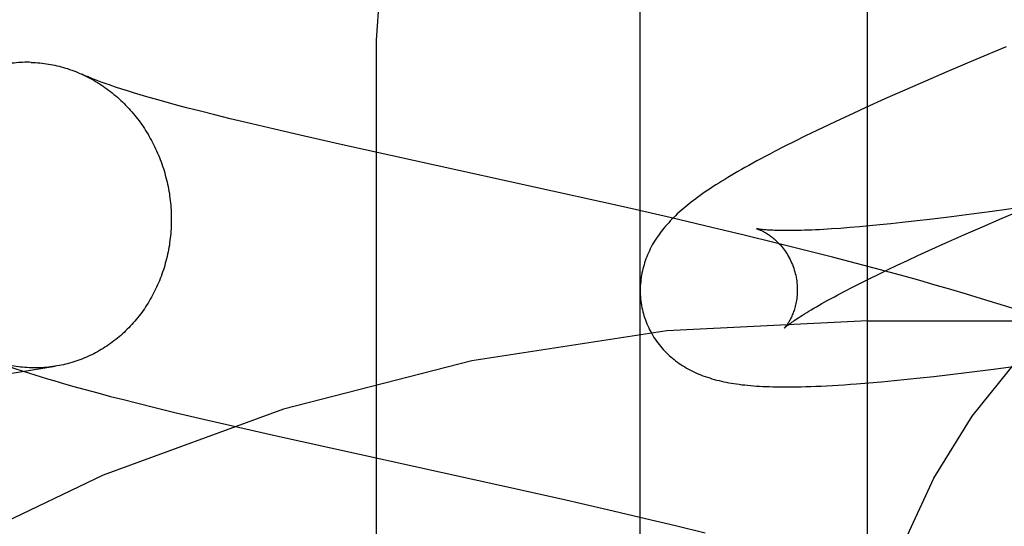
# Model space of a CAD drawing. Header units: inches. Extents: x 0 to 283, y 0 to 183.
# Tile 36 of 82: x 87.3131 to 87.4385, y 96.5564 to 96.6209. Entities that reach past the tile are written whole.
import ezdxf

# ---------------------------------------------------------------- set-up
doc = ezdxf.new("R2010")
doc.units = ezdxf.units.IN
doc.header["$LTSCALE"] = 15.583333
doc.header["$MEASUREMENT"] = 0
doc.linetypes.add('HIDDEN', pattern=[0.2, 0.1, -0.1])
doc.layers.add('DEFAULT_2', color=8, linetype='HIDDEN')
doc.layers.add('MAIN_OR_RIGHT_DOOR_ASSEMBLY', color=7, linetype='CONTINUOUS')

msp = doc.modelspace()

# ---------------------------------------------------------------- linework, layer by layer
at = {"layer": 'DEFAULT_2', "color": 8, "linetype": 'HIDDEN'}
for p, q in [((87.42107, 93.22339), (87.42107, 98.72389)), ((87.35857, 95.87524), (87.35857, 96.61829)), ((87.43869, 96.61744), (87.43486, 96.61584)), ((87.43486, 96.61584), (87.43115, 96.61426)), ((87.42845, 96.6131), (87.42582, 96.61195)), ((87.43115, 96.61426), (87.42845, 96.6131)), ((87.32615, 96.61207), (87.32548, 96.61229)), ((87.32687, 96.61185), (87.32615, 96.61207)), ((87.32764, 96.61161), (87.32687, 96.61185)), ((87.42582, 96.61195), (87.42328, 96.61082)), ((87.32846, 96.61136), (87.32764, 96.61161)), ((87.32932, 96.61111), (87.32846, 96.61136)), ((87.33024, 96.61084), (87.32932, 96.61111)), ((87.33121, 96.61057), (87.33024, 96.61084)), ((87.33222, 96.61029), (87.33121, 96.61057)), ((87.42328, 96.61082), (87.42083, 96.60972)), ((87.33329, 96.61), (87.33222, 96.61029)), ((87.33439, 96.60971), (87.33329, 96.61)), ((87.33614, 96.60926), (87.33439, 96.60971)), ((87.42083, 96.60972), (87.41923, 96.60899)), ((87.33799, 96.60879), (87.33614, 96.60926)), ((87.33993, 96.60831), (87.33799, 96.60879)), ((87.34267, 96.60764), (87.33993, 96.60831)), ((87.41767, 96.60826), (87.41614, 96.60754)), ((87.41923, 96.60899), (87.41767, 96.60826)), ((87.34556, 96.60696), (87.34267, 96.60764)), ((87.34938, 96.60608), (87.34556, 96.60696)), ((87.41463, 96.60682), (87.41317, 96.60611)), ((87.41614, 96.60754), (87.41463, 96.60682)), ((87.35424, 96.60498), (87.34938, 96.60608)), ((87.41317, 96.60611), (87.41178, 96.60542)), ((87.39001, 96.59706), (87.35424, 96.60498)), ((87.41046, 96.60476), (87.40922, 96.60412)), ((87.41178, 96.60542), (87.41046, 96.60476)), ((87.39612, 96.59566), (87.39001, 96.59706)), ((87.44059, 96.59699), (87.43693, 96.59648)), ((87.43818, 96.59562), (87.44162, 96.59709)), ((87.40124, 96.59446), (87.39612, 96.59566)), ((87.42932, 96.59551), (87.42699, 96.59524)), ((87.43176, 96.59581), (87.42932, 96.59551)), ((87.4343, 96.59613), (87.43176, 96.59581)), ((87.43693, 96.59648), (87.4343, 96.59613)), ((87.43571, 96.59455), (87.43818, 96.59562)), ((87.40535, 96.59347), (87.40124, 96.59446)), ((87.41761, 96.59434), (87.41649, 96.59427)), ((87.41879, 96.59443), (87.41761, 96.59434)), ((87.42002, 96.59453), (87.41879, 96.59443)), ((87.42131, 96.59465), (87.42002, 96.59453)), ((87.42265, 96.59478), (87.42131, 96.59465)), ((87.42404, 96.59492), (87.42265, 96.59478)), ((87.42549, 96.59507), (87.42404, 96.59492)), ((87.42699, 96.59524), (87.42549, 96.59507)), ((87.43333, 96.59351), (87.43571, 96.59455)), ((87.40946, 96.59247), (87.40535, 96.59347)), ((87.43105, 96.59249), (87.43333, 96.59351)), ((87.41355, 96.59145), (87.40946, 96.59247)), ((87.42887, 96.59151), (87.43105, 96.59249)), ((87.41661, 96.59066), (87.41355, 96.59145)), ((87.41966, 96.58987), (87.41661, 96.59066)), ((87.42613, 96.59025), (87.42748, 96.59087)), ((87.42748, 96.59087), (87.42887, 96.59151)), ((87.4227, 96.58906), (87.41966, 96.58987)), ((87.4236, 96.58904), (87.42484, 96.58964)), ((87.42484, 96.58964), (87.42613, 96.59025)), ((87.42127, 96.58791), (87.42241, 96.58847)), ((87.42241, 96.58847), (87.4236, 96.58904)), ((87.42571, 96.58823), (87.4227, 96.58906)), ((87.42771, 96.58768), (87.42571, 96.58823)), ((87.41819, 96.58635), (87.41916, 96.58685)), ((87.41916, 96.58685), (87.42018, 96.58737)), ((87.42018, 96.58737), (87.42127, 96.58791)), ((87.42969, 96.58711), (87.42771, 96.58768)), ((87.43167, 96.58654), (87.42969, 96.58711)), ((87.41727, 96.58586), (87.41819, 96.58635)), ((87.43364, 96.58596), (87.43167, 96.58654)), ((87.43559, 96.58537), (87.43364, 96.58596)), ((87.43753, 96.58478), (87.43559, 96.58537)), ((87.43946, 96.58418), (87.43753, 96.58478)), ((87.42107, 96.58256), (87.92107, 96.58256)), ((87.43677, 96.57638), (87.43963, 96.57676)), ((87.42777, 96.5753), (87.4295, 96.57549)), ((87.4295, 96.57549), (87.43126, 96.57569)), ((87.43126, 96.57569), (87.43398, 96.57602)), ((87.43398, 96.57602), (87.43677, 96.57638)), ((87.31988, 96.57425), (87.32148, 96.57381)), ((87.42124, 96.57466), (87.42283, 96.5748)), ((87.42283, 96.5748), (87.42445, 96.57495)), ((87.42445, 96.57495), (87.42609, 96.57512)), ((87.42609, 96.57512), (87.42777, 96.5753)), ((87.32148, 96.57381), (87.32309, 96.57337)), ((87.32309, 96.57337), (87.32471, 96.57294)), ((87.32471, 96.57294), (87.32635, 96.57252)), ((87.32635, 96.57252), (87.328, 96.5721)), ((87.328, 96.5721), (87.33051, 96.57148)), ((87.33051, 96.57148), (87.33306, 96.57086)), ((87.33306, 96.57086), (87.33652, 96.57004)), ((87.33652, 96.57004), (87.34005, 96.56922)), ((87.34005, 96.56922), (87.34547, 96.568)), ((87.34547, 96.568), (87.37424, 96.56165)), ((87.37424, 96.56165), (87.3821, 96.55988)), ((87.3821, 96.55988), (87.38795, 96.55853)), ((87.38795, 96.55853), (87.39279, 96.5574)), ((87.39279, 96.5574), (87.39661, 96.55648)), ((87.39661, 96.55648), (87.40038, 96.55556))]:
    msp.add_line(p, q, dxfattribs=at)
for points in [[(87.35857, 96.61829), (87.3592, 96.6279), (87.3611, 96.63735), (87.36424, 96.64649), (87.36855, 96.65515), (87.37398, 96.66319), (87.38044, 96.67047), (87.38781, 96.67687), (87.39598, 96.68227), (87.40479, 96.68656), (87.4141, 96.68969), (87.42375, 96.69158), (87.43357, 96.69222)], [(87.31462, 96.61548), (87.31434, 96.61549), (87.31407, 96.61549), (87.3138, 96.61549), (87.31352, 96.61548), (87.31325, 96.61547), (87.31297, 96.61545), (87.3127, 96.61543), (87.31243, 96.6154), (87.31216, 96.61537), (87.31189, 96.61534), (87.31161, 96.6153), (87.09413, 96.58101)], [(87.31462, 96.61548), (87.31489, 96.61547), (87.31517, 96.61546), (87.31544, 96.61544), (87.31572, 96.61541), (87.31599, 96.61538), (87.31626, 96.61535), (87.31654, 96.61531), (87.31681, 96.61527), (87.31708, 96.61522), (87.31735, 96.61517), (87.31762, 96.61511), (87.31789, 96.61505), (87.31816, 96.61499), (87.31843, 96.61492), (87.3187, 96.61484), (87.31897, 96.61476), (87.31923, 96.61468), (87.3195, 96.61459), (87.31976, 96.6145), (87.32002, 96.6144), (87.32028, 96.6143), (87.32054, 96.61419), (87.3208, 96.61408), (87.32106, 96.61397)], [(87.32548, 96.61229), (87.32486, 96.6125), (87.32457, 96.6126), (87.32429, 96.61269), (87.32402, 96.61279), (87.32377, 96.61288), (87.32353, 96.61297), (87.32329, 96.61305), (87.32307, 96.61313), (87.32287, 96.61321), (87.32267, 96.61329), (87.32249, 96.61336), (87.32231, 96.61343), (87.32215, 96.6135), (87.32199, 96.61356), (87.32185, 96.61362), (87.32172, 96.61368), (87.32159, 96.61373), (87.32148, 96.61378), (87.32138, 96.61382), (87.32128, 96.61387), (87.32106, 96.61397)], [(87.3212, 96.6139), (87.32131, 96.61385), (87.32157, 96.61373), (87.32182, 96.6136), (87.32207, 96.61347), (87.32232, 96.61334), (87.32256, 96.6132), (87.32281, 96.61305), (87.32305, 96.61291), (87.32329, 96.61276), (87.32353, 96.6126), (87.32377, 96.61244), (87.324, 96.61228), (87.32423, 96.61211), (87.32446, 96.61194), (87.32469, 96.61177), (87.32492, 96.61159), (87.32514, 96.61141), (87.32536, 96.61122), (87.32558, 96.61103), (87.32579, 96.61084), (87.32601, 96.61064), (87.32621, 96.61044), (87.32642, 96.61024), (87.32663, 96.61003), (87.32683, 96.60982), (87.32703, 96.60961), (87.32722, 96.6094), (87.32741, 96.60918), (87.3276, 96.60895), (87.32779, 96.60873), (87.32797, 96.6085), (87.32815, 96.60827), (87.32833, 96.60803), (87.3285, 96.6078), (87.32867, 96.60756), (87.32884, 96.60731), (87.32901, 96.60707), (87.32917, 96.60682), (87.32932, 96.60657), (87.32948, 96.60632), (87.32963, 96.60606), (87.32977, 96.6058), (87.32991, 96.60554), (87.33005, 96.60528), (87.33019, 96.60501), (87.33032, 96.60475), (87.33045, 96.60448), (87.33057, 96.60421), (87.33069, 96.60393), (87.33081, 96.60366), (87.33092, 96.60338), (87.33103, 96.6031), (87.33114, 96.60282), (87.33124, 96.60254), (87.33134, 96.60226), (87.33143, 96.60197), (87.33152, 96.60169), (87.3316, 96.6014), (87.33168, 96.60111), (87.33176, 96.60082), (87.33183, 96.60053), (87.3319, 96.60024), (87.33197, 96.59995), (87.33203, 96.59965), (87.33209, 96.59936), (87.33214, 96.59906), (87.33219, 96.59877), (87.33223, 96.59847), (87.33227, 96.59817), (87.33231, 96.59787), (87.33234, 96.59757), (87.33237, 96.59728), (87.33239, 96.59698), (87.33241, 96.59668), (87.33242, 96.59638), (87.33243, 96.59608), (87.33244, 96.59578), (87.33244, 96.59548)], [(87.40922, 96.60412), (87.40863, 96.60381), (87.40805, 96.60351), (87.4075, 96.60321), (87.40696, 96.60292), (87.40645, 96.60264), (87.40595, 96.60236), (87.40546, 96.60209), (87.405, 96.60183), (87.40455, 96.60157), (87.40411, 96.60131), (87.40369, 96.60106), (87.40328, 96.60082), (87.40288, 96.60058), (87.4025, 96.60034), (87.40212, 96.60011), (87.40176, 96.59987), (87.40141, 96.59965), (87.40106, 96.59942), (87.40073, 96.5992), (87.40041, 96.59898), (87.40009, 96.59876), (87.39978, 96.59854), (87.39948, 96.59832), (87.39919, 96.59811), (87.39891, 96.59789), (87.39863, 96.59768), (87.39836, 96.59746), (87.39809, 96.59725), (87.39783, 96.59704), (87.39758, 96.59682)], [(87.39758, 96.59682), (87.39733, 96.59661), (87.39709, 96.59639), (87.39685, 96.59617), (87.39662, 96.59595), (87.39639, 96.59573), (87.39617, 96.59551), (87.39596, 96.59529), (87.39575, 96.59506), (87.39554, 96.59484), (87.39534, 96.59461), (87.39515, 96.59438), (87.39496, 96.59415), (87.39478, 96.59392), (87.39461, 96.59368), (87.39444, 96.59345), (87.39428, 96.59321), (87.39412, 96.59297), (87.39396, 96.59272), (87.39382, 96.59248), (87.39367, 96.59223), (87.39354, 96.59198), (87.39341, 96.59173), (87.39329, 96.59148), (87.39317, 96.59123), (87.39306, 96.59098), (87.39296, 96.59073), (87.39286, 96.59047), (87.39277, 96.59022), (87.39269, 96.58996), (87.39261, 96.58971), (87.39253, 96.58945), (87.39246, 96.58918), (87.3924, 96.58892), (87.39235, 96.58865), (87.3923, 96.58838), (87.39225, 96.58811), (87.39222, 96.58784), (87.39219, 96.58757), (87.39216, 96.58729), (87.39214, 96.58702), (87.39213, 96.58674), (87.39213, 96.58646), (87.39213, 96.58619), (87.39214, 96.58591), (87.39216, 96.58563), (87.39218, 96.58535), (87.39221, 96.58507), (87.39225, 96.5848), (87.3923, 96.58452), (87.39235, 96.58424), (87.39241, 96.58397), (87.39247, 96.5837), (87.39254, 96.58346)], [(87.33244, 96.59548), (87.33244, 96.59518), (87.33243, 96.59488), (87.33242, 96.59458), (87.33241, 96.59428), (87.33239, 96.59398), (87.33237, 96.59369), (87.33234, 96.59339), (87.33231, 96.59309), (87.33227, 96.5928), (87.33223, 96.5925), (87.33219, 96.59221), (87.33214, 96.59191), (87.33209, 96.59162), (87.33203, 96.59133), (87.33197, 96.59104), (87.3319, 96.59075), (87.33183, 96.59046), (87.33176, 96.59018), (87.33168, 96.58989), (87.3316, 96.58961), (87.33152, 96.58933), (87.33143, 96.58904), (87.33134, 96.58877), (87.33124, 96.58849), (87.33114, 96.58821), (87.33103, 96.58794), (87.33092, 96.58767), (87.33081, 96.5874), (87.33069, 96.58713), (87.33057, 96.58687), (87.33045, 96.5866), (87.33032, 96.58634), (87.33019, 96.58608), (87.33005, 96.58583), (87.32991, 96.58557), (87.32977, 96.58532), (87.32963, 96.58507), (87.32948, 96.58483), (87.32932, 96.58458), (87.32917, 96.58434), (87.32901, 96.5841), (87.32884, 96.58387), (87.32867, 96.58364), (87.3285, 96.58341), (87.32833, 96.58318), (87.32815, 96.58296), (87.32797, 96.58274), (87.32779, 96.58252), (87.3276, 96.5823), (87.32741, 96.58209), (87.32722, 96.58189), (87.32703, 96.58168), (87.32683, 96.58148), (87.32663, 96.58128), (87.32642, 96.58109), (87.32621, 96.5809), (87.32601, 96.58071), (87.32579, 96.58053), (87.32558, 96.58035), (87.32536, 96.58018), (87.32514, 96.58), (87.32492, 96.57984), (87.32469, 96.57967), (87.32446, 96.57951), (87.32423, 96.57935), (87.324, 96.5792), (87.32377, 96.57905), (87.32353, 96.57891), (87.32329, 96.57877), (87.32305, 96.57863), (87.32281, 96.5785), (87.32256, 96.57837), (87.32232, 96.57825), (87.32207, 96.57813), (87.32182, 96.57801), (87.32157, 96.5779), (87.32131, 96.5778), (87.32106, 96.57769), (87.3208, 96.5776), (87.32054, 96.5775), (87.32028, 96.57741), (87.32002, 96.57733), (87.31976, 96.57725), (87.3195, 96.57717), (87.31923, 96.5771), (87.31897, 96.57703), (87.3187, 96.57697), (87.31843, 96.57691), (87.31816, 96.57686), (87.31789, 96.57681), (87.31766, 96.57677)], [(87.40696, 96.59429), (87.40695, 96.59429), (87.40694, 96.59429), (87.40694, 96.59429), (87.40696, 96.59429), (87.40698, 96.59428), (87.40701, 96.59427), (87.40705, 96.59426), (87.40709, 96.59424), (87.40714, 96.59423), (87.4072, 96.59421), (87.40726, 96.59418), (87.40733, 96.59416), (87.4074, 96.59413), (87.40747, 96.59409), (87.40756, 96.59406), (87.40764, 96.59402), (87.40773, 96.59397), (87.40783, 96.59392), (87.40792, 96.59387), (87.40802, 96.59381), (87.40813, 96.59375), (87.40823, 96.59369), (87.40834, 96.59362), (87.40846, 96.59354), (87.40857, 96.59347), (87.40869, 96.59338), (87.40881, 96.59329), (87.40893, 96.5932), (87.40906, 96.5931), (87.40918, 96.59299), (87.40931, 96.59288), (87.40944, 96.59276), (87.40957, 96.59263), (87.4097, 96.5925), (87.40983, 96.59236), (87.40997, 96.59222), (87.4101, 96.59207), (87.41023, 96.59191), (87.41036, 96.59174), (87.41049, 96.59157), (87.41061, 96.59139), (87.41074, 96.5912), (87.41086, 96.59101), (87.41098, 96.59081), (87.41109, 96.5906), (87.4112, 96.59039), (87.4113, 96.59017), (87.4114, 96.58995), (87.4115, 96.58973), (87.41159, 96.5895), (87.41167, 96.58926), (87.41174, 96.58903), (87.4118, 96.58882)], [(87.41649, 96.59427), (87.41544, 96.5942), (87.41493, 96.59417), (87.41444, 96.59415), (87.41396, 96.59413), (87.4135, 96.59411), (87.41306, 96.59409), (87.41263, 96.59408), (87.41222, 96.59407), (87.41182, 96.59406), (87.41144, 96.59406), (87.41108, 96.59405), (87.41073, 96.59405), (87.4104, 96.59405), (87.41008, 96.59406), (87.40979, 96.59406), (87.4095, 96.59407), (87.40924, 96.59408), (87.40899, 96.59409), (87.40875, 96.5941), (87.40853, 96.59411), (87.40833, 96.59413), (87.40814, 96.59414), (87.40797, 96.59415), (87.40781, 96.59417), (87.40767, 96.59418), (87.40754, 96.5942), (87.40743, 96.59421), (87.40732, 96.59423), (87.40724, 96.59424), (87.40716, 96.59425), (87.4071, 96.59426), (87.40704, 96.59427), (87.407, 96.59428), (87.40697, 96.59428), (87.40696, 96.59429)], [(87.4118, 96.58882), (87.41186, 96.58861), (87.41192, 96.58837), (87.41197, 96.58813), (87.41201, 96.58788), (87.41205, 96.58764), (87.41207, 96.5874), (87.4121, 96.58716), (87.41211, 96.58692), (87.41212, 96.58669), (87.41212, 96.58646), (87.41212, 96.58623), (87.41211, 96.586), (87.41209, 96.58579), (87.41207, 96.58557), (87.41205, 96.58536), (87.41202, 96.58516), (87.41198, 96.58496), (87.41194, 96.58477), (87.4119, 96.58458), (87.41186, 96.5844), (87.41181, 96.58423), (87.41176, 96.58406), (87.41171, 96.58389), (87.41166, 96.58374), (87.4116, 96.58359), (87.41155, 96.58344), (87.41149, 96.58331), (87.41143, 96.58317), (87.41138, 96.58304), (87.41132, 96.58292), (87.41126, 96.58281), (87.4112, 96.5827), (87.41114, 96.58259), (87.41109, 96.58249), (87.41103, 96.58239), (87.41097, 96.5823), (87.41092, 96.58222), (87.41087, 96.58214), (87.41082, 96.58207), (87.41077, 96.582), (87.41072, 96.58194), (87.41068, 96.58188), (87.41064, 96.58183), (87.4106, 96.58178), (87.41057, 96.58174), (87.41054, 96.58171), (87.41051, 96.58168), (87.41049, 96.58166), (87.41048, 96.58164), (87.41047, 96.58163), (87.41046, 96.58162)], [(87.41046, 96.58162), (87.41047, 96.58163), (87.41049, 96.58165), (87.41051, 96.58167), (87.41054, 96.5817), (87.41058, 96.58173), (87.41063, 96.58178), (87.41069, 96.58183), (87.41076, 96.58188), (87.41084, 96.58195), (87.41093, 96.58202), (87.41104, 96.5821), (87.41115, 96.58219), (87.41128, 96.58228), (87.41142, 96.58238), (87.41158, 96.58249), (87.41174, 96.58261), (87.41192, 96.58273), (87.41212, 96.58286), (87.41233, 96.583), (87.41256, 96.58315), (87.4128, 96.5833), (87.41305, 96.58346), (87.41332, 96.58362), (87.41361, 96.5838), (87.4139, 96.58398), (87.41422, 96.58416), (87.41455, 96.58435), (87.41489, 96.58455), (87.41525, 96.58476), (87.41563, 96.58497), (87.41602, 96.58518), (87.41642, 96.5854), (87.41684, 96.58563), (87.41727, 96.58586)], [(87.39254, 96.58346), (87.3926, 96.58323), (87.39269, 96.58297), (87.39278, 96.5827), (87.39287, 96.58244), (87.39298, 96.58218), (87.39309, 96.58192), (87.39321, 96.58167), (87.39333, 96.58142), (87.39346, 96.58117), (87.39359, 96.58093), (87.39373, 96.58069), (87.39388, 96.58045), (87.39403, 96.58022), (87.39419, 96.57999), (87.39435, 96.57977), (87.39452, 96.57955), (87.39469, 96.57934), (87.39487, 96.57913), (87.39505, 96.57892), (87.39523, 96.57873), (87.39542, 96.57853), (87.39562, 96.57834), (87.39581, 96.57816), (87.39602, 96.57798), (87.39622, 96.5778), (87.39643, 96.57763), (87.39664, 96.57746), (87.39686, 96.5773), (87.39708, 96.57714), (87.39731, 96.57699), (87.39755, 96.57684), (87.39779, 96.57669), (87.39803, 96.57655), (87.39828, 96.57641), (87.39853, 96.57627), (87.39879, 96.57614), (87.39905, 96.57602), (87.39931, 96.5759), (87.39958, 96.57578), (87.39985, 96.57567), (87.40012, 96.57557), (87.4004, 96.57547), (87.40069, 96.57537), (87.40097, 96.57528), (87.40126, 96.57519), (87.40156, 96.5751), (87.40186, 96.57502), (87.40216, 96.57495), (87.40247, 96.57488), (87.40278, 96.57481), (87.40309, 96.57474), (87.40341, 96.57468), (87.40373, 96.57463), (87.40406, 96.57457), (87.40439, 96.57452), (87.40473, 96.57448), (87.40508, 96.57443), (87.40543, 96.57439), (87.40579, 96.57436), (87.40616, 96.57432), (87.40653, 96.57429), (87.40692, 96.57426), (87.40732, 96.57424), (87.40773, 96.57421), (87.40815, 96.5742), (87.40858, 96.57418), (87.40903, 96.57417), (87.40949, 96.57415), (87.40996, 96.57415), (87.41046, 96.57414), (87.41097, 96.57414), (87.4115, 96.57415), (87.41205, 96.57415), (87.41262, 96.57417), (87.41321, 96.57418), (87.41383, 96.5742), (87.41448, 96.57422), (87.41516, 96.57425), (87.41586, 96.57429), (87.41659, 96.57433), (87.41734, 96.57437), (87.4181, 96.57442), (87.41888, 96.57448), (87.41966, 96.57453), (87.42124, 96.57466)], [(87.11983, 96.54565), (87.12017, 96.54569), (87.1205, 96.54573), (87.12081, 96.54577), (87.12112, 96.54581), (87.12142, 96.54585), (87.1217, 96.54589), (87.12198, 96.54592), (87.12225, 96.54596), (87.31766, 96.57677)], [(87.3093, 96.57763), (87.31013, 96.57733), (87.31098, 96.57703), (87.31181, 96.57674), (87.31264, 96.57646), (87.31346, 96.57619), (87.31428, 96.57592), (87.31509, 96.57567), (87.31589, 96.57542), (87.31669, 96.57518), (87.31749, 96.57494), (87.31829, 96.57471), (87.31988, 96.57425)], [(87.31462, 96.57658), (87.31434, 96.57659), (87.31407, 96.57661), (87.3138, 96.57663), (87.31352, 96.57665), (87.31325, 96.57668), (87.31297, 96.57671), (87.3127, 96.57675), (87.31243, 96.5768), (87.31216, 96.57684), (87.31189, 96.57689), (87.31161, 96.57695), (87.31134, 96.57701), (87.31107, 96.57708), (87.31081, 96.57715), (87.31054, 96.57722), (87.31027, 96.5773), (87.31001, 96.57739), (87.30974, 96.57747), (87.30948, 96.57757)], [(87.31762, 96.57676), (87.31735, 96.57673), (87.31708, 96.57669), (87.31681, 96.57666), (87.31654, 96.57663), (87.31626, 96.57661), (87.31599, 96.57659), (87.31572, 96.57658), (87.31544, 96.57657), (87.31517, 96.57657), (87.31489, 96.57657), (87.31462, 96.57658)], [(87.42057, 96.52714), (87.42115, 96.53639), (87.42283, 96.54537), (87.42564, 96.55414), (87.4295, 96.56253), (87.43438, 96.5704), (87.44018, 96.57764)]]:
    msp.add_lwpolyline(points, dxfattribs=at)
msp.add_arc((87.42107, 96.33256), 0.25, 90, 270, dxfattribs=at)
at = {"layer": 'MAIN_OR_RIGHT_DOOR_ASSEMBLY', "color": 3, "linetype": 'Continuous'}
msp.add_line((87.39207, 104.56556), (87.39207, 88.06556), dxfattribs=at)

doc.saveas('drawing.dxf')
